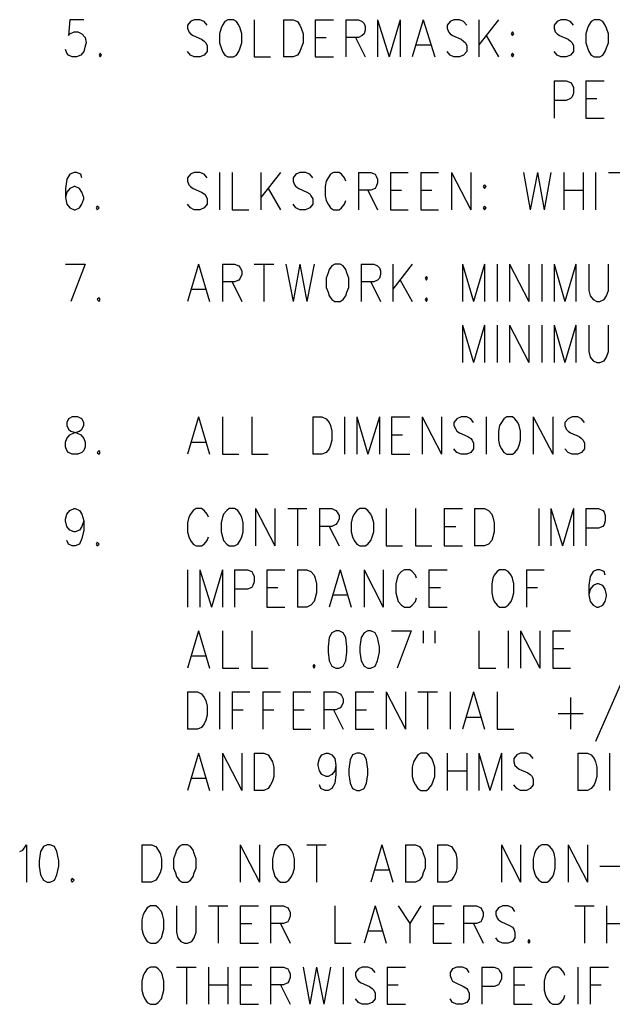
# Model space of a CAD drawing. Extents: x 11.9 to 28.1, y 10.8 to 21.2.
# Tile 36 of 45: x 24.2 to 25.2, y 16.1 to 17.7. Entities that reach past the tile are written whole.
import ezdxf

# ---------------------------------------------------------------- set-up
doc = ezdxf.new("R2010")
doc.units = 0
doc.header["$MEASUREMENT"] = 0
doc.layers.add('LAYNR1', color=2, linetype='Continuous')

msp = doc.modelspace()

# ---------------------------------------------------------------- linework, layer by layer
at = {"layer": 'LAYNR1', "color": 7}
for points in [[(24.306, 17.73), (24.283, 17.73), (24.281, 17.704), (24.283, 17.707), (24.29, 17.71), (24.296, 17.71), (24.303, 17.707), (24.308, 17.701), (24.31, 17.692)], [(24.508, 17.721), (24.503, 17.727), (24.496, 17.73), (24.487, 17.73), (24.481, 17.727), (24.476, 17.721), (24.476, 17.716)], [(24.542, 17.73), (24.537, 17.727), (24.533, 17.721), (24.531, 17.716)], [(24.562, 17.716), (24.56, 17.721), (24.556, 17.727), (24.551, 17.73), (24.542, 17.73)], [(24.585, 17.73), (24.585, 17.669)], [(24.633, 17.73), (24.633, 17.669)], [(24.633, 17.73), (24.649, 17.73), (24.656, 17.727), (24.66, 17.721), (24.662, 17.716)], [(24.685, 17.73), (24.685, 17.669)], [(24.685, 17.73), (24.715, 17.73)], [(24.735, 17.73), (24.735, 17.669)], [(24.735, 17.73), (24.756, 17.73), (24.762, 17.727), (24.765, 17.724), (24.767, 17.719), (24.767, 17.713), (24.765, 17.707), (24.762, 17.704), (24.756, 17.701), (24.735, 17.701)], [(24.787, 17.73), (24.787, 17.669)], [(24.787, 17.73), (24.806, 17.669)], [(24.824, 17.73), (24.806, 17.669)], [(24.824, 17.73), (24.824, 17.669)], [(24.862, 17.73), (24.844, 17.669)], [(24.862, 17.73), (24.881, 17.669)], [(24.933, 17.721), (24.928, 17.727), (24.921, 17.73), (24.912, 17.73), (24.906, 17.727), (24.901, 17.721), (24.901, 17.716)], [(24.953, 17.73), (24.953, 17.669)], [(24.985, 17.73), (24.953, 17.689)], [(25.108, 17.721), (25.103, 17.727), (25.096, 17.73), (25.087, 17.73), (25.081, 17.727), (25.076, 17.721), (25.076, 17.716)], [(25.142, 17.73), (25.137, 17.727), (25.133, 17.721), (25.131, 17.716)], [(25.162, 17.716), (25.16, 17.721), (25.156, 17.727), (25.151, 17.73), (25.142, 17.73)], [(24.476, 17.716), (24.478, 17.71), (24.481, 17.707), (24.485, 17.704), (24.499, 17.698), (24.503, 17.695), (24.506, 17.692)], [(24.531, 17.716), (24.528, 17.707), (24.528, 17.692)], [(24.565, 17.692), (24.565, 17.707), (24.562, 17.716)], [(24.662, 17.716), (24.665, 17.707), (24.665, 17.692)], [(24.901, 17.716), (24.903, 17.71), (24.906, 17.707), (24.91, 17.704), (24.924, 17.698), (24.928, 17.695), (24.931, 17.692)], [(25.076, 17.716), (25.078, 17.71), (25.081, 17.707), (25.085, 17.704), (25.099, 17.698), (25.103, 17.695), (25.106, 17.692)], [(25.131, 17.716), (25.128, 17.707), (25.128, 17.692)], [(25.165, 17.692), (25.165, 17.707), (25.162, 17.716)], [(24.31, 17.692), (24.308, 17.687), (24.306, 17.678), (24.301, 17.672), (24.294, 17.669)], [(24.506, 17.692), (24.508, 17.687), (24.508, 17.678), (24.503, 17.672), (24.496, 17.669)], [(24.528, 17.692), (24.531, 17.684), (24.533, 17.678), (24.537, 17.672), (24.542, 17.669)], [(24.551, 17.669), (24.556, 17.672), (24.56, 17.678), (24.562, 17.684), (24.565, 17.692)], [(24.665, 17.692), (24.662, 17.684), (24.66, 17.678), (24.656, 17.672), (24.649, 17.669)], [(24.685, 17.701), (24.703, 17.701)], [(24.751, 17.701), (24.767, 17.669)], [(24.851, 17.689), (24.874, 17.689)], [(24.931, 17.692), (24.933, 17.687), (24.933, 17.678), (24.928, 17.672), (24.921, 17.669)], [(24.965, 17.704), (24.985, 17.669)], [(25.106, 17.692), (25.108, 17.687), (25.108, 17.678), (25.103, 17.672), (25.096, 17.669)], [(25.128, 17.692), (25.131, 17.684), (25.133, 17.678), (25.137, 17.672), (25.142, 17.669)], [(25.151, 17.669), (25.156, 17.672), (25.16, 17.678), (25.162, 17.684), (25.165, 17.692)], [(24.287, 17.669), (24.281, 17.672), (24.278, 17.675), (24.276, 17.681)], [(24.333, 17.675), (24.331, 17.672), (24.333, 17.669)], [(24.333, 17.669), (24.335, 17.672), (24.333, 17.675)], [(24.487, 17.669), (24.481, 17.672), (24.476, 17.678)], [(24.912, 17.669), (24.906, 17.672), (24.901, 17.678)], [(25.008, 17.675), (25.006, 17.672), (25.008, 17.669)], [(25.008, 17.669), (25.01, 17.672), (25.008, 17.675)], [(25.087, 17.669), (25.081, 17.672), (25.076, 17.678)], [(24.294, 17.669), (24.287, 17.669)], [(24.496, 17.669), (24.487, 17.669)], [(24.542, 17.669), (24.551, 17.669)], [(24.585, 17.669), (24.612, 17.669)], [(24.649, 17.669), (24.633, 17.669)], [(24.685, 17.669), (24.715, 17.669)], [(24.921, 17.669), (24.912, 17.669)], [(25.096, 17.669), (25.087, 17.669)], [(25.142, 17.669), (25.151, 17.669)], [(25.076, 17.63), (25.076, 17.569)], [(25.076, 17.63), (25.096, 17.63), (25.103, 17.627), (25.106, 17.624), (25.108, 17.619), (25.108, 17.61), (25.106, 17.604), (25.103, 17.601), (25.096, 17.598), (25.076, 17.598)], [(25.128, 17.63), (25.128, 17.569)], [(25.128, 17.63), (25.158, 17.63)], [(25.128, 17.601), (25.146, 17.601)], [(25.128, 17.569), (25.158, 17.569)], [(24.303, 17.471), (24.301, 17.477), (24.294, 17.48), (24.29, 17.48), (24.283, 17.477), (24.278, 17.469), (24.276, 17.454), (24.276, 17.439), (24.278, 17.428), (24.283, 17.422), (24.29, 17.419)], [(24.508, 17.471), (24.503, 17.477), (24.496, 17.48), (24.487, 17.48), (24.481, 17.477), (24.476, 17.471), (24.476, 17.466)], [(24.528, 17.48), (24.528, 17.419)], [(24.549, 17.48), (24.549, 17.419)], [(24.596, 17.48), (24.596, 17.419)], [(24.628, 17.48), (24.596, 17.439)], [(24.681, 17.471), (24.676, 17.477), (24.669, 17.48), (24.66, 17.48), (24.653, 17.477), (24.649, 17.471), (24.649, 17.466)], [(24.735, 17.466), (24.733, 17.471), (24.728, 17.477), (24.724, 17.48), (24.715, 17.48), (24.71, 17.477), (24.706, 17.471), (24.703, 17.466)], [(24.756, 17.48), (24.756, 17.419)], [(24.756, 17.48), (24.776, 17.48), (24.783, 17.477), (24.785, 17.474), (24.787, 17.469), (24.787, 17.463), (24.785, 17.457), (24.783, 17.454), (24.776, 17.451), (24.756, 17.451)], [(24.808, 17.48), (24.808, 17.419)], [(24.808, 17.48), (24.837, 17.48)], [(24.858, 17.48), (24.858, 17.419)], [(24.858, 17.48), (24.887, 17.48)], [(24.908, 17.48), (24.908, 17.419)], [(24.908, 17.48), (24.94, 17.419)], [(24.94, 17.48), (24.94, 17.419)], [(25.026, 17.48), (25.037, 17.419)], [(25.049, 17.48), (25.037, 17.419)], [(25.049, 17.48), (25.06, 17.419)], [(25.071, 17.48), (25.06, 17.419)], [(25.092, 17.48), (25.092, 17.419)], [(25.124, 17.48), (25.124, 17.419)], [(25.144, 17.48), (25.144, 17.419)], [(25.165, 17.48), (25.196, 17.48)], [(24.476, 17.466), (24.478, 17.46), (24.481, 17.457), (24.485, 17.454), (24.499, 17.448), (24.503, 17.445), (24.506, 17.442)], [(24.649, 17.466), (24.651, 17.46), (24.653, 17.457), (24.658, 17.454), (24.671, 17.448), (24.676, 17.445), (24.678, 17.442)], [(24.703, 17.466), (24.701, 17.457), (24.701, 17.442)], [(24.292, 17.419), (24.299, 17.422), (24.303, 17.428), (24.306, 17.437), (24.306, 17.439), (24.303, 17.448), (24.299, 17.454), (24.292, 17.457), (24.29, 17.457), (24.283, 17.454), (24.278, 17.448), (24.276, 17.439)], [(24.608, 17.454), (24.628, 17.419)], [(24.771, 17.451), (24.787, 17.419)], [(24.808, 17.451), (24.826, 17.451)], [(24.858, 17.451), (24.876, 17.451)], [(25.092, 17.451), (25.124, 17.451)], [(24.506, 17.442), (24.508, 17.437), (24.508, 17.428), (24.503, 17.422), (24.496, 17.419)], [(24.678, 17.442), (24.681, 17.437), (24.681, 17.428), (24.676, 17.422), (24.669, 17.419)], [(24.701, 17.442), (24.703, 17.434), (24.706, 17.428), (24.71, 17.422), (24.715, 17.419)], [(24.724, 17.419), (24.728, 17.422), (24.733, 17.428), (24.735, 17.434)], [(24.29, 17.419), (24.292, 17.419)], [(24.328, 17.425), (24.326, 17.422), (24.328, 17.419)], [(24.328, 17.419), (24.331, 17.422), (24.328, 17.425)], [(24.487, 17.419), (24.481, 17.422), (24.476, 17.428)], [(24.496, 17.419), (24.487, 17.419)], [(24.549, 17.419), (24.576, 17.419)], [(24.66, 17.419), (24.653, 17.422), (24.649, 17.428)], [(24.669, 17.419), (24.66, 17.419)], [(24.715, 17.419), (24.724, 17.419)], [(24.808, 17.419), (24.837, 17.419)], [(24.858, 17.419), (24.887, 17.419)], [(24.962, 17.425), (24.96, 17.422), (24.962, 17.419)], [(24.962, 17.419), (24.965, 17.422), (24.962, 17.425)], [(24.276, 17.33), (24.308, 17.33)], [(24.308, 17.33), (24.285, 17.269)], [(24.494, 17.33), (24.476, 17.269)], [(24.494, 17.33), (24.512, 17.269)], [(24.533, 17.33), (24.533, 17.269)], [(24.533, 17.33), (24.553, 17.33), (24.56, 17.327), (24.562, 17.324), (24.565, 17.319), (24.565, 17.313), (24.562, 17.307), (24.56, 17.304), (24.553, 17.301), (24.533, 17.301)], [(24.585, 17.33), (24.617, 17.33)], [(24.601, 17.33), (24.601, 17.269)], [(24.637, 17.33), (24.649, 17.269)], [(24.66, 17.33), (24.649, 17.269)], [(24.66, 17.33), (24.671, 17.269)], [(24.683, 17.33), (24.671, 17.269)], [(24.717, 17.33), (24.712, 17.327), (24.708, 17.321), (24.706, 17.316)], [(24.737, 17.316), (24.735, 17.321), (24.731, 17.327), (24.726, 17.33), (24.717, 17.33)], [(24.76, 17.33), (24.76, 17.269)], [(24.76, 17.33), (24.781, 17.33), (24.787, 17.327), (24.79, 17.324), (24.792, 17.319), (24.792, 17.313), (24.79, 17.307), (24.787, 17.304), (24.781, 17.301), (24.76, 17.301)], [(24.812, 17.33), (24.812, 17.269)], [(24.844, 17.33), (24.812, 17.289)], [(24.926, 17.33), (24.926, 17.269)], [(24.926, 17.33), (24.944, 17.269)], [(24.962, 17.33), (24.944, 17.269)], [(24.962, 17.33), (24.962, 17.269)], [(24.983, 17.33), (24.983, 17.269)], [(25.003, 17.33), (25.003, 17.269)], [(25.003, 17.33), (25.035, 17.269)], [(25.035, 17.33), (25.035, 17.269)], [(25.056, 17.33), (25.056, 17.269)], [(25.076, 17.33), (25.076, 17.269)], [(25.076, 17.33), (25.094, 17.269)], [(25.112, 17.33), (25.094, 17.269)], [(25.112, 17.33), (25.112, 17.269)], [(25.133, 17.33), (25.133, 17.287), (25.135, 17.278), (25.14, 17.272), (25.146, 17.269)], [(25.151, 17.269), (25.158, 17.272), (25.162, 17.278), (25.165, 17.287), (25.165, 17.33)], [(24.706, 17.316), (24.703, 17.307), (24.703, 17.292)], [(24.74, 17.292), (24.74, 17.307), (24.737, 17.316)], [(24.824, 17.304), (24.844, 17.269)], [(24.483, 17.289), (24.506, 17.289)], [(24.549, 17.301), (24.565, 17.269)], [(24.703, 17.292), (24.706, 17.284), (24.708, 17.278), (24.712, 17.272), (24.717, 17.269)], [(24.726, 17.269), (24.731, 17.272), (24.735, 17.278), (24.737, 17.284), (24.74, 17.292)], [(24.776, 17.301), (24.792, 17.269)], [(24.331, 17.275), (24.328, 17.272), (24.331, 17.269)], [(24.331, 17.269), (24.333, 17.272), (24.331, 17.275)], [(24.867, 17.275), (24.865, 17.272), (24.867, 17.269)], [(24.867, 17.269), (24.869, 17.272), (24.867, 17.275)], [(24.717, 17.269), (24.726, 17.269)], [(25.146, 17.269), (25.151, 17.269)], [(24.926, 17.23), (24.926, 17.169)], [(24.926, 17.23), (24.944, 17.169)], [(24.962, 17.23), (24.944, 17.169)], [(24.962, 17.23), (24.962, 17.169)], [(24.983, 17.23), (24.983, 17.169)], [(25.003, 17.23), (25.003, 17.169)], [(25.003, 17.23), (25.035, 17.169)], [(25.035, 17.23), (25.035, 17.169)], [(25.056, 17.23), (25.056, 17.169)], [(25.076, 17.23), (25.076, 17.169)], [(25.076, 17.23), (25.094, 17.169)], [(25.112, 17.23), (25.094, 17.169)], [(25.112, 17.23), (25.112, 17.169)], [(25.133, 17.23), (25.133, 17.187), (25.135, 17.178), (25.14, 17.172), (25.146, 17.169)], [(25.151, 17.169), (25.158, 17.172), (25.162, 17.178), (25.165, 17.187), (25.165, 17.23)], [(25.146, 17.169), (25.151, 17.169)], [(24.287, 17.08), (24.281, 17.077), (24.278, 17.071), (24.278, 17.066)], [(24.306, 17.066), (24.306, 17.071), (24.303, 17.077), (24.296, 17.08), (24.287, 17.08)], [(24.494, 17.08), (24.476, 17.019)], [(24.494, 17.08), (24.512, 17.019)], [(24.533, 17.08), (24.533, 17.019)], [(24.581, 17.08), (24.581, 17.019)], [(24.681, 17.08), (24.681, 17.019)], [(24.681, 17.08), (24.696, 17.08), (24.703, 17.077), (24.708, 17.071), (24.71, 17.066)], [(24.733, 17.08), (24.733, 17.019)], [(24.753, 17.08), (24.753, 17.019)], [(24.753, 17.08), (24.771, 17.019)], [(24.79, 17.08), (24.771, 17.019)], [(24.79, 17.08), (24.79, 17.019)], [(24.81, 17.08), (24.81, 17.019)], [(24.81, 17.08), (24.84, 17.08)], [(24.86, 17.08), (24.86, 17.019)], [(24.86, 17.08), (24.892, 17.019)], [(24.892, 17.08), (24.892, 17.019)], [(24.944, 17.071), (24.94, 17.077), (24.933, 17.08), (24.924, 17.08), (24.917, 17.077), (24.912, 17.071), (24.912, 17.066)], [(24.965, 17.08), (24.965, 17.019)], [(24.999, 17.08), (24.994, 17.077), (24.99, 17.071), (24.987, 17.066)], [(25.019, 17.066), (25.017, 17.071), (25.012, 17.077), (25.008, 17.08), (24.999, 17.08)], [(25.042, 17.08), (25.042, 17.019)], [(25.042, 17.08), (25.074, 17.019)], [(25.074, 17.08), (25.074, 17.019)], [(25.126, 17.071), (25.121, 17.077), (25.115, 17.08), (25.106, 17.08), (25.099, 17.077), (25.094, 17.071), (25.094, 17.066)], [(24.287, 17.019), (24.281, 17.022), (24.278, 17.025), (24.276, 17.031), (24.276, 17.039), (24.278, 17.045), (24.283, 17.051), (24.29, 17.054), (24.299, 17.057), (24.303, 17.06), (24.306, 17.066)], [(24.278, 17.066), (24.281, 17.06), (24.285, 17.057), (24.294, 17.054), (24.301, 17.051), (24.306, 17.045), (24.308, 17.039), (24.308, 17.031), (24.306, 17.025), (24.303, 17.022), (24.296, 17.019)], [(24.71, 17.066), (24.712, 17.057), (24.712, 17.042)], [(24.912, 17.066), (24.915, 17.06), (24.917, 17.057), (24.921, 17.054), (24.935, 17.048), (24.94, 17.045), (24.942, 17.042)], [(24.987, 17.066), (24.985, 17.057), (24.985, 17.042)], [(25.021, 17.042), (25.021, 17.057), (25.019, 17.066)], [(25.094, 17.066), (25.096, 17.06), (25.099, 17.057), (25.103, 17.054), (25.117, 17.048), (25.121, 17.045), (25.124, 17.042)], [(24.81, 17.051), (24.828, 17.051)], [(24.483, 17.039), (24.506, 17.039)], [(24.712, 17.042), (24.71, 17.034), (24.708, 17.028), (24.703, 17.022), (24.696, 17.019)], [(24.942, 17.042), (24.944, 17.037), (24.944, 17.028), (24.94, 17.022), (24.933, 17.019)], [(24.985, 17.042), (24.987, 17.034), (24.99, 17.028), (24.994, 17.022), (24.999, 17.019)], [(25.008, 17.019), (25.012, 17.022), (25.017, 17.028), (25.019, 17.034), (25.021, 17.042)], [(25.124, 17.042), (25.126, 17.037), (25.126, 17.028), (25.121, 17.022), (25.115, 17.019)], [(24.296, 17.019), (24.287, 17.019)], [(24.331, 17.025), (24.328, 17.022), (24.331, 17.019)], [(24.331, 17.019), (24.333, 17.022), (24.331, 17.025)], [(24.533, 17.019), (24.56, 17.019)], [(24.581, 17.019), (24.608, 17.019)], [(24.696, 17.019), (24.681, 17.019)], [(24.81, 17.019), (24.84, 17.019)], [(24.924, 17.019), (24.917, 17.022), (24.912, 17.028)], [(24.933, 17.019), (24.924, 17.019)], [(24.999, 17.019), (25.008, 17.019)], [(25.106, 17.019), (25.099, 17.022), (25.094, 17.028)], [(25.115, 17.019), (25.106, 17.019)], [(24.29, 16.892), (24.283, 16.895), (24.278, 16.901), (24.276, 16.91), (24.276, 16.913), (24.278, 16.921), (24.283, 16.927), (24.29, 16.93), (24.292, 16.93), (24.299, 16.927), (24.303, 16.921), (24.306, 16.91), (24.306, 16.895), (24.303, 16.881), (24.299, 16.872), (24.292, 16.869)], [(24.478, 16.916), (24.476, 16.907), (24.476, 16.892)], [(24.51, 16.916), (24.508, 16.921), (24.503, 16.927), (24.499, 16.93), (24.49, 16.93), (24.485, 16.927), (24.481, 16.921), (24.478, 16.916)], [(24.533, 16.916), (24.531, 16.907), (24.531, 16.892)], [(24.544, 16.93), (24.54, 16.927), (24.535, 16.921), (24.533, 16.916)], [(24.565, 16.916), (24.562, 16.921), (24.558, 16.927), (24.553, 16.93), (24.544, 16.93)], [(24.567, 16.892), (24.567, 16.907), (24.565, 16.916)], [(24.587, 16.93), (24.587, 16.869)], [(24.587, 16.93), (24.619, 16.869)], [(24.619, 16.93), (24.619, 16.869)], [(24.64, 16.93), (24.671, 16.93)], [(24.656, 16.93), (24.656, 16.869)], [(24.692, 16.93), (24.692, 16.869)], [(24.692, 16.93), (24.712, 16.93), (24.719, 16.927), (24.721, 16.924), (24.724, 16.919), (24.724, 16.913), (24.721, 16.907), (24.719, 16.904), (24.712, 16.901), (24.692, 16.901)], [(24.746, 16.916), (24.744, 16.907), (24.744, 16.892)], [(24.758, 16.93), (24.753, 16.927), (24.749, 16.921), (24.746, 16.916)], [(24.778, 16.916), (24.776, 16.921), (24.771, 16.927), (24.767, 16.93), (24.758, 16.93)], [(24.781, 16.892), (24.781, 16.907), (24.778, 16.916)], [(24.801, 16.93), (24.801, 16.869)], [(24.849, 16.93), (24.849, 16.869)], [(24.896, 16.93), (24.896, 16.869)], [(24.896, 16.93), (24.926, 16.93)], [(24.946, 16.93), (24.946, 16.869)], [(24.946, 16.93), (24.962, 16.93), (24.969, 16.927), (24.974, 16.921), (24.976, 16.916)], [(24.976, 16.916), (24.978, 16.907), (24.978, 16.892)], [(25.051, 16.93), (25.051, 16.869)], [(25.071, 16.93), (25.071, 16.869)], [(25.071, 16.93), (25.09, 16.869)], [(25.108, 16.93), (25.09, 16.869)], [(25.108, 16.93), (25.108, 16.869)], [(25.128, 16.93), (25.128, 16.869)], [(25.128, 16.93), (25.149, 16.93), (25.156, 16.927), (25.158, 16.924), (25.16, 16.919), (25.16, 16.91), (25.158, 16.904), (25.156, 16.901), (25.149, 16.898), (25.128, 16.898)], [(24.306, 16.91), (24.303, 16.901), (24.299, 16.895), (24.292, 16.892)], [(24.708, 16.901), (24.724, 16.869)], [(24.896, 16.901), (24.915, 16.901)], [(24.292, 16.892), (24.29, 16.892)], [(24.476, 16.892), (24.478, 16.884), (24.481, 16.878), (24.485, 16.872), (24.49, 16.869)], [(24.499, 16.869), (24.503, 16.872), (24.508, 16.878), (24.51, 16.884)], [(24.531, 16.892), (24.533, 16.884), (24.535, 16.878), (24.54, 16.872), (24.544, 16.869)], [(24.553, 16.869), (24.558, 16.872), (24.562, 16.878), (24.565, 16.884), (24.567, 16.892)], [(24.744, 16.892), (24.746, 16.884), (24.749, 16.878), (24.753, 16.872), (24.758, 16.869)], [(24.767, 16.869), (24.771, 16.872), (24.776, 16.878), (24.778, 16.884), (24.781, 16.892)], [(24.978, 16.892), (24.976, 16.884), (24.974, 16.878), (24.969, 16.872), (24.962, 16.869)], [(24.287, 16.869), (24.281, 16.872), (24.278, 16.878)], [(24.292, 16.869), (24.287, 16.869)], [(24.328, 16.875), (24.326, 16.872), (24.328, 16.869)], [(24.328, 16.869), (24.331, 16.872), (24.328, 16.875)], [(24.49, 16.869), (24.499, 16.869)], [(24.544, 16.869), (24.553, 16.869)], [(24.758, 16.869), (24.767, 16.869)], [(24.801, 16.869), (24.828, 16.869)], [(24.849, 16.869), (24.876, 16.869)], [(24.896, 16.869), (24.926, 16.869)], [(24.962, 16.869), (24.946, 16.869)], [(24.476, 16.83), (24.476, 16.769)], [(24.496, 16.83), (24.496, 16.769)], [(24.496, 16.83), (24.515, 16.769)], [(24.533, 16.83), (24.515, 16.769)], [(24.533, 16.83), (24.533, 16.769)], [(24.553, 16.83), (24.553, 16.769)], [(24.553, 16.83), (24.574, 16.83), (24.581, 16.827), (24.583, 16.824), (24.585, 16.819), (24.585, 16.81), (24.583, 16.804), (24.581, 16.801), (24.574, 16.798), (24.553, 16.798)], [(24.606, 16.83), (24.606, 16.769)], [(24.606, 16.83), (24.635, 16.83)], [(24.656, 16.83), (24.656, 16.769)], [(24.656, 16.83), (24.671, 16.83), (24.678, 16.827), (24.683, 16.821), (24.685, 16.816)], [(24.726, 16.83), (24.708, 16.769)], [(24.726, 16.83), (24.744, 16.769)], [(24.765, 16.83), (24.765, 16.769)], [(24.765, 16.83), (24.796, 16.769)], [(24.796, 16.83), (24.796, 16.769)], [(24.851, 16.816), (24.849, 16.821), (24.844, 16.827), (24.84, 16.83), (24.831, 16.83), (24.826, 16.827), (24.821, 16.821), (24.819, 16.816)], [(24.871, 16.83), (24.871, 16.769)], [(24.871, 16.83), (24.901, 16.83)], [(24.987, 16.83), (24.983, 16.827), (24.978, 16.821), (24.976, 16.816)], [(25.008, 16.816), (25.006, 16.821), (25.001, 16.827), (24.996, 16.83), (24.987, 16.83)], [(25.031, 16.83), (25.031, 16.769)], [(25.031, 16.83), (25.06, 16.83)], [(25.16, 16.821), (25.158, 16.827), (25.151, 16.83), (25.146, 16.83), (25.14, 16.827), (25.135, 16.819), (25.133, 16.804), (25.133, 16.789), (25.135, 16.778), (25.14, 16.772), (25.146, 16.769)], [(24.685, 16.816), (24.687, 16.807), (24.687, 16.792)], [(24.819, 16.816), (24.817, 16.807), (24.817, 16.792)], [(24.976, 16.816), (24.974, 16.807), (24.974, 16.792)], [(25.01, 16.792), (25.01, 16.807), (25.008, 16.816)], [(25.149, 16.769), (25.156, 16.772), (25.16, 16.778), (25.162, 16.787), (25.162, 16.789), (25.16, 16.798), (25.156, 16.804), (25.149, 16.807), (25.146, 16.807), (25.14, 16.804), (25.135, 16.798), (25.133, 16.789)], [(24.606, 16.801), (24.624, 16.801)], [(24.687, 16.792), (24.685, 16.784), (24.683, 16.778), (24.678, 16.772), (24.671, 16.769)], [(24.715, 16.789), (24.737, 16.789)], [(24.817, 16.792), (24.819, 16.784), (24.821, 16.778), (24.826, 16.772), (24.831, 16.769)], [(24.871, 16.801), (24.89, 16.801)], [(24.974, 16.792), (24.976, 16.784), (24.978, 16.778), (24.983, 16.772), (24.987, 16.769)], [(24.996, 16.769), (25.001, 16.772), (25.006, 16.778), (25.008, 16.784), (25.01, 16.792)], [(25.031, 16.801), (25.049, 16.801)], [(24.84, 16.769), (24.844, 16.772), (24.849, 16.778), (24.851, 16.784)], [(24.606, 16.769), (24.635, 16.769)], [(24.671, 16.769), (24.656, 16.769)], [(24.831, 16.769), (24.84, 16.769)], [(24.871, 16.769), (24.901, 16.769)], [(24.987, 16.769), (24.996, 16.769)], [(25.146, 16.769), (25.149, 16.769)], [(24.494, 16.73), (24.476, 16.669)], [(24.494, 16.73), (24.512, 16.669)], [(24.533, 16.73), (24.533, 16.669)], [(24.581, 16.73), (24.581, 16.669)], [(24.719, 16.73), (24.712, 16.727), (24.708, 16.719), (24.706, 16.704), (24.706, 16.695), (24.708, 16.681), (24.712, 16.672), (24.719, 16.669)], [(24.724, 16.669), (24.731, 16.672), (24.735, 16.681), (24.737, 16.695), (24.737, 16.704), (24.735, 16.719), (24.731, 16.727), (24.724, 16.73), (24.719, 16.73)], [(24.771, 16.73), (24.765, 16.727), (24.76, 16.719), (24.758, 16.704), (24.758, 16.695), (24.76, 16.681), (24.765, 16.672), (24.771, 16.669)], [(24.776, 16.669), (24.783, 16.672), (24.787, 16.681), (24.79, 16.695), (24.79, 16.704), (24.787, 16.719), (24.783, 16.727), (24.776, 16.73), (24.771, 16.73)], [(24.81, 16.73), (24.842, 16.73)], [(24.842, 16.73), (24.819, 16.669)], [(24.862, 16.73), (24.862, 16.71)], [(24.881, 16.73), (24.881, 16.71)], [(24.953, 16.73), (24.953, 16.669)], [(25.001, 16.73), (25.001, 16.669)], [(25.021, 16.73), (25.021, 16.669)], [(25.021, 16.73), (25.053, 16.669)], [(25.053, 16.73), (25.053, 16.669)], [(25.074, 16.73), (25.074, 16.669)], [(25.074, 16.73), (25.103, 16.73)], [(25.074, 16.701), (25.092, 16.701)], [(24.483, 16.689), (24.506, 16.689)], [(24.683, 16.675), (24.681, 16.672), (24.683, 16.669)], [(24.683, 16.669), (24.685, 16.672), (24.683, 16.675)], [(24.533, 16.669), (24.56, 16.669)], [(24.581, 16.669), (24.608, 16.669)], [(24.719, 16.669), (24.724, 16.669)], [(24.771, 16.669), (24.776, 16.669)], [(24.953, 16.669), (24.981, 16.669)], [(25.074, 16.669), (25.103, 16.669)], [(25.185, 16.642), (25.144, 16.549)], [(24.476, 16.63), (24.476, 16.569)], [(24.476, 16.63), (24.492, 16.63), (24.499, 16.627), (24.503, 16.621), (24.506, 16.616)], [(24.528, 16.63), (24.528, 16.569)], [(24.549, 16.63), (24.549, 16.569)], [(24.549, 16.63), (24.578, 16.63)], [(24.599, 16.63), (24.599, 16.569)], [(24.599, 16.63), (24.628, 16.63)], [(24.649, 16.63), (24.649, 16.569)], [(24.649, 16.63), (24.678, 16.63)], [(24.699, 16.63), (24.699, 16.569)], [(24.699, 16.63), (24.719, 16.63), (24.726, 16.627), (24.728, 16.624), (24.731, 16.619), (24.731, 16.613), (24.728, 16.607), (24.726, 16.604), (24.719, 16.601), (24.699, 16.601)], [(24.751, 16.63), (24.751, 16.569)], [(24.751, 16.63), (24.781, 16.63)], [(24.801, 16.63), (24.801, 16.569)], [(24.801, 16.63), (24.833, 16.569)], [(24.833, 16.63), (24.833, 16.569)], [(24.853, 16.63), (24.885, 16.63)], [(24.869, 16.63), (24.869, 16.569)], [(24.906, 16.63), (24.906, 16.569)], [(24.944, 16.63), (24.926, 16.569)], [(24.944, 16.63), (24.962, 16.569)], [(24.983, 16.63), (24.983, 16.569)], [(24.506, 16.616), (24.508, 16.607), (24.508, 16.592)], [(25.103, 16.621), (25.103, 16.569)], [(24.549, 16.601), (24.567, 16.601)], [(24.599, 16.601), (24.617, 16.601)], [(24.649, 16.601), (24.667, 16.601)], [(24.715, 16.601), (24.731, 16.569)], [(24.751, 16.601), (24.769, 16.601)], [(25.083, 16.595), (25.124, 16.595)], [(24.508, 16.592), (24.506, 16.584), (24.503, 16.578), (24.499, 16.572), (24.492, 16.569)], [(24.933, 16.589), (24.956, 16.589)], [(24.492, 16.569), (24.476, 16.569)], [(24.649, 16.569), (24.678, 16.569)], [(24.751, 16.569), (24.781, 16.569)], [(24.983, 16.569), (25.01, 16.569)], [(24.494, 16.53), (24.476, 16.469)], [(24.494, 16.53), (24.512, 16.469)], [(24.533, 16.53), (24.533, 16.469)], [(24.533, 16.53), (24.565, 16.469)], [(24.565, 16.53), (24.565, 16.469)], [(24.585, 16.53), (24.585, 16.469)], [(24.585, 16.53), (24.601, 16.53), (24.608, 16.527), (24.612, 16.521), (24.615, 16.516)], [(24.703, 16.492), (24.696, 16.495), (24.692, 16.501), (24.69, 16.51), (24.69, 16.513), (24.692, 16.521), (24.696, 16.527), (24.703, 16.53), (24.706, 16.53), (24.712, 16.527), (24.717, 16.521), (24.719, 16.51), (24.719, 16.495), (24.717, 16.481), (24.712, 16.472), (24.706, 16.469)], [(24.753, 16.53), (24.746, 16.527), (24.742, 16.519), (24.74, 16.504), (24.74, 16.495), (24.742, 16.481), (24.746, 16.472), (24.753, 16.469)], [(24.758, 16.469), (24.765, 16.472), (24.769, 16.481), (24.771, 16.495), (24.771, 16.504), (24.769, 16.519), (24.765, 16.527), (24.758, 16.53), (24.753, 16.53)], [(24.858, 16.53), (24.853, 16.527), (24.849, 16.521), (24.846, 16.516)], [(24.878, 16.516), (24.876, 16.521), (24.871, 16.527), (24.867, 16.53), (24.858, 16.53)], [(24.901, 16.53), (24.901, 16.469)], [(24.933, 16.53), (24.933, 16.469)], [(24.953, 16.53), (24.953, 16.469)], [(24.953, 16.53), (24.971, 16.469)], [(24.99, 16.53), (24.971, 16.469)], [(24.99, 16.53), (24.99, 16.469)], [(25.042, 16.521), (25.037, 16.527), (25.031, 16.53), (25.021, 16.53), (25.015, 16.527), (25.01, 16.521), (25.01, 16.516)], [(25.115, 16.53), (25.115, 16.469)], [(25.115, 16.53), (25.131, 16.53), (25.137, 16.527), (25.142, 16.521), (25.144, 16.516)], [(25.167, 16.53), (25.167, 16.469)], [(24.615, 16.516), (24.617, 16.507), (24.617, 16.492)], [(24.846, 16.516), (24.844, 16.507), (24.844, 16.492)], [(24.881, 16.492), (24.881, 16.507), (24.878, 16.516)], [(25.01, 16.516), (25.012, 16.51), (25.015, 16.507), (25.019, 16.504), (25.033, 16.498), (25.037, 16.495), (25.04, 16.492)], [(25.144, 16.516), (25.146, 16.507), (25.146, 16.492)], [(24.719, 16.51), (24.717, 16.501), (24.712, 16.495), (24.706, 16.492)], [(24.901, 16.501), (24.933, 16.501)], [(24.483, 16.489), (24.506, 16.489)], [(24.617, 16.492), (24.615, 16.484), (24.612, 16.478), (24.608, 16.472), (24.601, 16.469)], [(24.706, 16.492), (24.703, 16.492)], [(24.844, 16.492), (24.846, 16.484), (24.849, 16.478), (24.853, 16.472), (24.858, 16.469)], [(24.867, 16.469), (24.871, 16.472), (24.876, 16.478), (24.878, 16.484), (24.881, 16.492)], [(25.04, 16.492), (25.042, 16.487), (25.042, 16.478), (25.037, 16.472), (25.031, 16.469)], [(25.146, 16.492), (25.144, 16.484), (25.142, 16.478), (25.137, 16.472), (25.131, 16.469)], [(24.601, 16.469), (24.585, 16.469)], [(24.701, 16.469), (24.694, 16.472), (24.692, 16.478)], [(24.706, 16.469), (24.701, 16.469)], [(24.753, 16.469), (24.758, 16.469)], [(24.858, 16.469), (24.867, 16.469)], [(25.021, 16.469), (25.015, 16.472), (25.01, 16.478)], [(25.031, 16.469), (25.021, 16.469)], [(25.131, 16.469), (25.115, 16.469)], [(24.201, 16.369), (24.206, 16.371), (24.212, 16.38), (24.212, 16.319)], [(24.246, 16.38), (24.24, 16.377), (24.235, 16.369), (24.233, 16.354), (24.233, 16.345), (24.235, 16.331), (24.24, 16.322), (24.246, 16.319)], [(24.251, 16.319), (24.258, 16.322), (24.262, 16.331), (24.265, 16.345), (24.265, 16.354), (24.262, 16.369), (24.258, 16.377), (24.251, 16.38), (24.246, 16.38)], [(24.401, 16.38), (24.401, 16.319)], [(24.401, 16.38), (24.417, 16.38), (24.424, 16.377), (24.428, 16.371), (24.431, 16.366)], [(24.467, 16.38), (24.462, 16.377), (24.458, 16.371), (24.456, 16.366)], [(24.487, 16.366), (24.485, 16.371), (24.481, 16.377), (24.476, 16.38), (24.467, 16.38)], [(24.562, 16.38), (24.562, 16.319)], [(24.562, 16.38), (24.594, 16.319)], [(24.594, 16.38), (24.594, 16.319)], [(24.628, 16.38), (24.624, 16.377), (24.619, 16.371), (24.617, 16.366)], [(24.649, 16.366), (24.646, 16.371), (24.642, 16.377), (24.637, 16.38), (24.628, 16.38)], [(24.671, 16.38), (24.703, 16.38)], [(24.687, 16.38), (24.687, 16.319)], [(24.794, 16.38), (24.776, 16.319)], [(24.794, 16.38), (24.812, 16.319)], [(24.833, 16.38), (24.833, 16.319)], [(24.833, 16.38), (24.849, 16.38), (24.856, 16.377), (24.86, 16.371), (24.862, 16.366)], [(24.885, 16.38), (24.885, 16.319)], [(24.885, 16.38), (24.901, 16.38), (24.908, 16.377), (24.912, 16.371), (24.915, 16.366)], [(24.99, 16.38), (24.99, 16.319)], [(24.99, 16.38), (25.021, 16.319)], [(25.021, 16.38), (25.021, 16.319)], [(25.056, 16.38), (25.051, 16.377), (25.046, 16.371), (25.044, 16.366)], [(25.076, 16.366), (25.074, 16.371), (25.069, 16.377), (25.065, 16.38), (25.056, 16.38)], [(25.099, 16.38), (25.099, 16.319)], [(25.099, 16.38), (25.131, 16.319)], [(25.131, 16.38), (25.131, 16.319)], [(24.431, 16.366), (24.433, 16.357), (24.433, 16.342)], [(24.456, 16.366), (24.453, 16.357), (24.453, 16.342)], [(24.49, 16.342), (24.49, 16.357), (24.487, 16.366)], [(24.617, 16.366), (24.615, 16.357), (24.615, 16.342)], [(24.651, 16.342), (24.651, 16.357), (24.649, 16.366)], [(24.862, 16.366), (24.865, 16.357), (24.865, 16.342)], [(24.915, 16.366), (24.917, 16.357), (24.917, 16.342)], [(25.044, 16.366), (25.042, 16.357), (25.042, 16.342)], [(25.078, 16.342), (25.078, 16.357), (25.076, 16.366)], [(24.433, 16.342), (24.431, 16.334), (24.428, 16.328), (24.424, 16.322), (24.417, 16.319)], [(24.453, 16.342), (24.456, 16.334), (24.458, 16.328), (24.462, 16.322), (24.467, 16.319)], [(24.476, 16.319), (24.481, 16.322), (24.485, 16.328), (24.487, 16.334), (24.49, 16.342)], [(24.615, 16.342), (24.617, 16.334), (24.619, 16.328), (24.624, 16.322), (24.628, 16.319)], [(24.637, 16.319), (24.642, 16.322), (24.646, 16.328), (24.649, 16.334), (24.651, 16.342)], [(24.783, 16.339), (24.806, 16.339)], [(24.865, 16.342), (24.862, 16.334), (24.86, 16.328), (24.856, 16.322), (24.849, 16.319)], [(24.917, 16.342), (24.915, 16.334), (24.912, 16.328), (24.908, 16.322), (24.901, 16.319)], [(25.042, 16.342), (25.044, 16.334), (25.046, 16.328), (25.051, 16.322), (25.056, 16.319)], [(25.065, 16.319), (25.069, 16.322), (25.074, 16.328), (25.076, 16.334), (25.078, 16.342)], [(25.151, 16.345), (25.192, 16.345)], [(24.287, 16.325), (24.285, 16.322), (24.287, 16.319)], [(24.287, 16.319), (24.29, 16.322), (24.287, 16.325)], [(24.246, 16.319), (24.251, 16.319)], [(24.417, 16.319), (24.401, 16.319)], [(24.467, 16.319), (24.476, 16.319)], [(24.628, 16.319), (24.637, 16.319)], [(24.849, 16.319), (24.833, 16.319)], [(24.901, 16.319), (24.885, 16.319)], [(25.056, 16.319), (25.065, 16.319)], [(24.415, 16.28), (24.41, 16.277), (24.406, 16.271), (24.403, 16.266)], [(24.435, 16.266), (24.433, 16.271), (24.428, 16.277), (24.424, 16.28), (24.415, 16.28)], [(24.458, 16.28), (24.458, 16.237), (24.46, 16.228), (24.465, 16.222), (24.471, 16.219)], [(24.476, 16.219), (24.483, 16.222), (24.487, 16.228), (24.49, 16.237), (24.49, 16.28)], [(24.51, 16.28), (24.542, 16.28)], [(24.526, 16.28), (24.526, 16.219)], [(24.562, 16.28), (24.562, 16.219)], [(24.562, 16.28), (24.592, 16.28)], [(24.612, 16.28), (24.612, 16.219)], [(24.612, 16.28), (24.633, 16.28), (24.64, 16.277), (24.642, 16.274), (24.644, 16.269), (24.644, 16.263), (24.642, 16.257), (24.64, 16.254), (24.633, 16.251), (24.612, 16.251)], [(24.717, 16.28), (24.717, 16.219)], [(24.783, 16.28), (24.765, 16.219)], [(24.783, 16.28), (24.801, 16.219)], [(24.821, 16.28), (24.84, 16.251), (24.84, 16.219)], [(24.858, 16.28), (24.84, 16.251)], [(24.878, 16.28), (24.878, 16.219)], [(24.878, 16.28), (24.908, 16.28)], [(24.928, 16.28), (24.928, 16.219)], [(24.928, 16.28), (24.949, 16.28), (24.956, 16.277), (24.958, 16.274), (24.96, 16.269), (24.96, 16.263), (24.958, 16.257), (24.956, 16.254), (24.949, 16.251), (24.928, 16.251)], [(25.012, 16.271), (25.008, 16.277), (25.001, 16.28), (24.992, 16.28), (24.985, 16.277), (24.981, 16.271), (24.981, 16.266)], [(25.11, 16.28), (25.142, 16.28)], [(25.126, 16.28), (25.126, 16.219)], [(25.162, 16.28), (25.162, 16.219)], [(24.403, 16.266), (24.401, 16.257), (24.401, 16.242)], [(24.437, 16.242), (24.437, 16.257), (24.435, 16.266)], [(24.981, 16.266), (24.983, 16.26), (24.985, 16.257), (24.99, 16.254), (25.003, 16.248), (25.008, 16.245), (25.01, 16.242)], [(24.401, 16.242), (24.403, 16.234), (24.406, 16.228), (24.41, 16.222), (24.415, 16.219)], [(24.424, 16.219), (24.428, 16.222), (24.433, 16.228), (24.435, 16.234), (24.437, 16.242)], [(24.562, 16.251), (24.581, 16.251)], [(24.628, 16.251), (24.644, 16.219)], [(24.771, 16.239), (24.794, 16.239)], [(24.878, 16.251), (24.896, 16.251)], [(24.944, 16.251), (24.96, 16.219)], [(25.01, 16.242), (25.012, 16.237), (25.012, 16.228), (25.008, 16.222), (25.001, 16.219)], [(25.162, 16.251), (25.194, 16.251)], [(24.992, 16.219), (24.985, 16.222), (24.981, 16.228)], [(25.035, 16.225), (25.033, 16.222), (25.035, 16.219)], [(25.035, 16.219), (25.037, 16.222), (25.035, 16.225)], [(24.415, 16.219), (24.424, 16.219)], [(24.471, 16.219), (24.476, 16.219)], [(24.562, 16.219), (24.592, 16.219)], [(24.717, 16.219), (24.744, 16.219)], [(24.878, 16.219), (24.908, 16.219)], [(25.001, 16.219), (24.992, 16.219)], [(24.415, 16.18), (24.41, 16.177), (24.406, 16.171), (24.403, 16.166)], [(24.435, 16.166), (24.433, 16.171), (24.428, 16.177), (24.424, 16.18), (24.415, 16.18)], [(24.458, 16.18), (24.49, 16.18)], [(24.474, 16.18), (24.474, 16.119)], [(24.51, 16.18), (24.51, 16.119)], [(24.542, 16.18), (24.542, 16.119)], [(24.562, 16.18), (24.562, 16.119)], [(24.562, 16.18), (24.592, 16.18)], [(24.612, 16.18), (24.612, 16.119)], [(24.612, 16.18), (24.633, 16.18), (24.64, 16.177), (24.642, 16.174), (24.644, 16.169), (24.644, 16.163), (24.642, 16.157), (24.64, 16.154), (24.633, 16.151), (24.612, 16.151)], [(24.665, 16.18), (24.676, 16.119)], [(24.687, 16.18), (24.676, 16.119)], [(24.687, 16.18), (24.699, 16.119)], [(24.71, 16.18), (24.699, 16.119)], [(24.731, 16.18), (24.731, 16.119)], [(24.783, 16.171), (24.778, 16.177), (24.771, 16.18), (24.762, 16.18), (24.756, 16.177), (24.751, 16.171), (24.751, 16.166)], [(24.803, 16.18), (24.803, 16.119)], [(24.803, 16.18), (24.833, 16.18)], [(24.937, 16.171), (24.933, 16.177), (24.926, 16.18), (24.917, 16.18), (24.91, 16.177), (24.906, 16.171), (24.906, 16.166)], [(24.958, 16.18), (24.958, 16.119)], [(24.958, 16.18), (24.978, 16.18), (24.985, 16.177), (24.987, 16.174), (24.99, 16.169), (24.99, 16.16), (24.987, 16.154), (24.985, 16.151), (24.978, 16.148), (24.958, 16.148)], [(25.01, 16.18), (25.01, 16.119)], [(25.01, 16.18), (25.04, 16.18)], [(25.094, 16.166), (25.092, 16.171), (25.087, 16.177), (25.083, 16.18), (25.074, 16.18), (25.069, 16.177), (25.065, 16.171), (25.062, 16.166)], [(25.115, 16.18), (25.115, 16.119)], [(25.135, 16.18), (25.135, 16.119)], [(25.135, 16.18), (25.165, 16.18)], [(24.403, 16.166), (24.401, 16.157), (24.401, 16.142)], [(24.437, 16.142), (24.437, 16.157), (24.435, 16.166)], [(24.751, 16.166), (24.753, 16.16), (24.756, 16.157), (24.76, 16.154), (24.774, 16.148), (24.778, 16.145), (24.781, 16.142)], [(24.906, 16.166), (24.908, 16.16), (24.91, 16.157), (24.915, 16.154), (24.928, 16.148), (24.933, 16.145), (24.935, 16.142)], [(25.062, 16.166), (25.06, 16.157), (25.06, 16.142)], [(24.51, 16.151), (24.542, 16.151)], [(24.562, 16.151), (24.581, 16.151)], [(24.628, 16.151), (24.644, 16.119)], [(24.803, 16.151), (24.821, 16.151)], [(25.01, 16.151), (25.028, 16.151)], [(25.135, 16.151), (25.153, 16.151)], [(24.401, 16.142), (24.403, 16.134), (24.406, 16.128), (24.41, 16.122), (24.415, 16.119)], [(24.424, 16.119), (24.428, 16.122), (24.433, 16.128), (24.435, 16.134), (24.437, 16.142)], [(24.762, 16.119), (24.756, 16.122), (24.751, 16.128)], [(24.781, 16.142), (24.783, 16.137), (24.783, 16.128), (24.778, 16.122), (24.771, 16.119)], [(24.917, 16.119), (24.91, 16.122), (24.906, 16.128)], [(24.935, 16.142), (24.937, 16.137), (24.937, 16.128), (24.933, 16.122), (24.926, 16.119)], [(25.06, 16.142), (25.062, 16.134), (25.065, 16.128), (25.069, 16.122), (25.074, 16.119)], [(25.083, 16.119), (25.087, 16.122), (25.092, 16.128), (25.094, 16.134)], [(24.415, 16.119), (24.424, 16.119)], [(24.562, 16.119), (24.592, 16.119)], [(24.771, 16.119), (24.762, 16.119)], [(24.803, 16.119), (24.833, 16.119)], [(24.926, 16.119), (24.917, 16.119)], [(25.01, 16.119), (25.04, 16.119)], [(25.074, 16.119), (25.083, 16.119)]]:
    msp.add_lwpolyline(points, dxfattribs=at)
for points in [[(25.008, 17.71), (25.006, 17.707), (25.008, 17.704), (25.01, 17.707), (25.008, 17.71)], [(24.962, 17.46), (24.96, 17.457), (24.962, 17.454), (24.965, 17.457), (24.962, 17.46)], [(24.867, 17.31), (24.865, 17.307), (24.867, 17.304), (24.869, 17.307), (24.867, 17.31)]]:
    msp.add_lwpolyline(points, close=True, dxfattribs=at)

doc.saveas('drawing.dxf')
